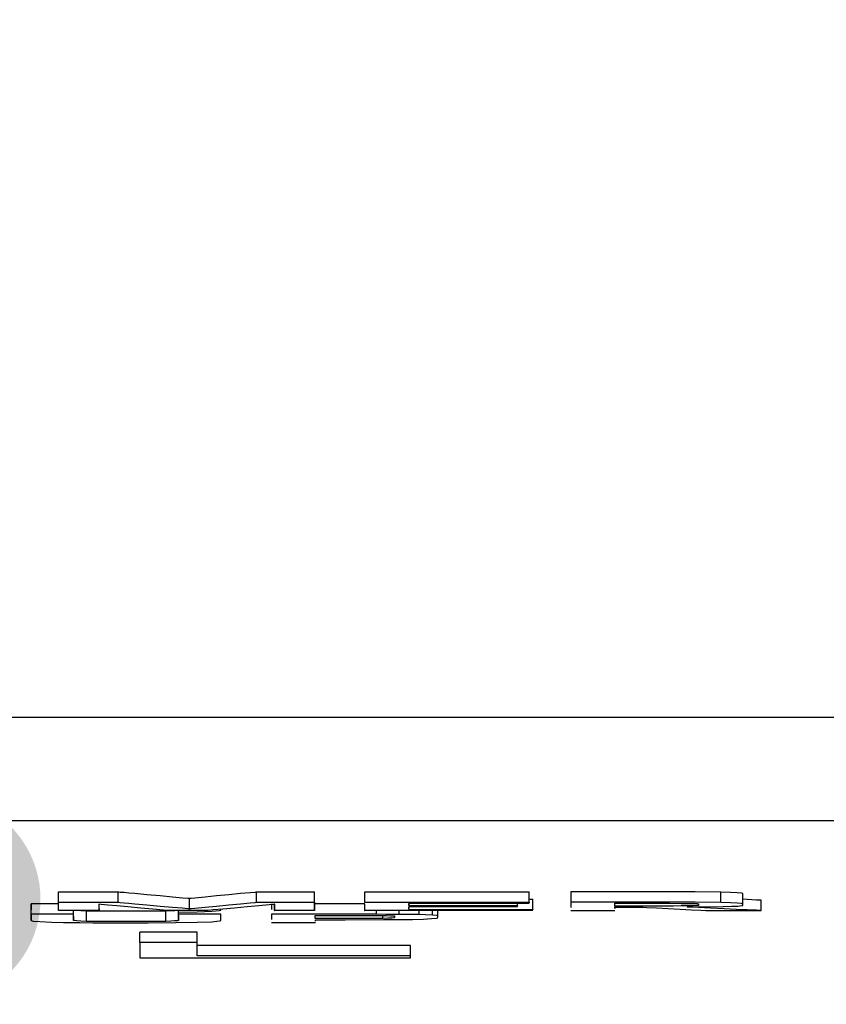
# Model space of a CAD drawing. Header units: millimetres. Extents: x 196 to 1773810, y -221320 to 153872.
# Tile 149 of 256: x 1163994 to 1164072, y -203282 to -203187. Entities that reach past the tile are written whole.
import ezdxf

# ---------------------------------------------------------------- set-up
doc = ezdxf.new("R2010")
doc.units = ezdxf.units.MM
doc.layers.get('Defpoints').update_dxf_attribs({"lineweight": 18})
for name, color, linetype, lineweight in [('00_Основной', 163, 'Continuous', 40), ('ТМ-размеры', 25, 'Continuous', 20), ('Эл.линия силовых сетей', 1, 'Continuous', 50)]:
    doc.layers.add(name, color=color, linetype=linetype, lineweight=lineweight)
doc.styles.add('SFINKS', font='SFINKS.shx', dxfattribs={"width": 0.7, "oblique": 15})
doc.styles.add('Times New Roman', font='times.ttf')
doc.dimstyles.new('кира-50', dxfattribs={"dimtxt": 150, "dimasz": 40, "dimexe": 15, "dimexo": 0, "dimgap": 20, "dimtad": 1, "dimdec": 0, "dimrnd": 5, "dimdsep": 46, "dimtxsty": 'SFINKS', "dimblk1": 'OBLIQUE', "dimblk2": 'OBLIQUE', "dimsah": 1, "dimcen": 2.5, "dimclrd": 252, "dimclre": 252, "dimclrt": 252, "dimadec": 0, "dimazin": 0, "dimtfac": 1, "dimtdec": 0, "dimtofl": 0, "dimtmove": 0, "dimatfit": 3, "dimldrblk": 'OBLIQUE', "dimfxl": 15, "dimtfill": 1, "dimtolj": 1, "dimtzin": 0, "dimlwd": 20, "dimlwe": 20, "dimarcsym": 0})

# ---------------------------------------------------------------- blocks, each defined once
blk = doc.blocks.new('_Oblique')
at = {"color": 0, "linetype": 'ByBlock', "lineweight": -2}
blk.add_line((-0.5, -0.5), (0.5, 0.5), dxfattribs=at)
blk = doc.blocks.new('*D61')
at = {"layer": 'Defpoints', "color": 0, "linetype": 'ByBlock', "lineweight": 50, "transparency": 16777216}
for p in [(1163944.679, -194978.271), (1163944.679, -203390.232), (1165379.013, -203390.232)]:
    blk.add_point(p, dxfattribs=at)
at = {"layer": 'ТМ-размеры', "color": 252, "linetype": 'ByBlock', "lineweight": 20, "transparency": 16777216}
for p, q in [((1163944.679, -194978.271), (1165394.013, -194978.271)), ((1165379.013, -194978.271), (1165379.013, -203390.232)), ((1163944.679, -203390.232), (1165394.013, -203390.232))]:
    blk.add_line(p, q, dxfattribs=at)
at = {"layer": 'ТМ-размеры', "color": 252, "linetype": 'ByBlock', "lineweight": 20, "transparency": 16777216, "xscale": 40, "yscale": 40, "zscale": 40}
for p, rotation in [((1165379.013, -194978.271), 90), ((1165379.013, -203390.232), 270)]:
    blk.add_blockref('_Oblique', p, dxfattribs=dict(at, rotation=rotation))
at = {"layer": 'ТМ-размеры', "color": 252, "linetype": 'ByBlock', "transparency": 16777216, "insert": (1165284.013, -199184.252), "char_height": 150, "attachment_point": 5, "rotation": 90, "style": 'SFINKS', "bg_fill": 3, "box_fill_scale": 1.1, "bg_fill_color": 256, "bg_fill_true_color": 13158600, "bg_fill_transparency": 0}
blk.add_mtext('\\A1;8410', dxfattribs=at)

msp = doc.modelspace()

# ---------------------------------------------------------------- hatches: boundary and pattern name
at = {"layer": '00_Основной', "lineweight": 25, "ltscale": 10}
msp.add_hatch(color=252, dxfattribs=at).paths.add_polyline_path([(1163985.987, -203271.715), (1163985.987, -203281.712), (1163986.671, -203281.688), (1163987.343, -203281.62), (1163988.002, -203281.508), (1163988.644, -203281.354), (1163989.27, -203281.16), (1163989.878, -203280.926), (1163990.466, -203280.654), (1163991.032, -203280.347), (1163991.576, -203280.004), (1163992.095, -203279.628), (1163992.589, -203279.221), (1163993.055, -203278.783), (1163993.493, -203278.317), (1163993.9, -203277.823), (1163994.276, -203277.304), (1163994.619, -203276.76), (1163994.926, -203276.194), (1163995.198, -203275.606), (1163995.432, -203274.998), (1163995.626, -203274.372), (1163995.78, -203273.729), (1163995.892, -203273.071), (1163995.96, -203272.399), (1163995.983, -203271.715), (1163995.96, -203271.031), (1163995.892, -203270.359), (1163995.78, -203269.701), (1163995.626, -203269.058), (1163995.432, -203268.433), (1163995.198, -203267.825), (1163994.926, -203267.237), (1163994.619, -203266.671), (1163994.276, -203266.128), (1163993.9, -203265.608), (1163993.493, -203265.115), (1163993.055, -203264.648), (1163992.589, -203264.211), (1163992.095, -203263.803), (1163991.576, -203263.428), (1163991.032, -203263.085), (1163990.466, -203262.778), (1163989.878, -203262.506), (1163989.27, -203262.272), (1163988.644, -203262.078), (1163988.002, -203261.924), (1163987.343, -203261.812), (1163986.671, -203261.744), (1163985.987, -203261.72), (1163985.303, -203261.744), (1163984.631, -203261.812), (1163983.973, -203261.924), (1163983.33, -203262.078), (1163982.704, -203262.272), (1163982.096, -203262.506), (1163981.508, -203262.778), (1163980.942, -203263.085), (1163980.398, -203263.428), (1163979.879, -203263.803), (1163979.385, -203264.211), (1163978.919, -203264.648), (1163978.481, -203265.115), (1163978.074, -203265.608), (1163977.698, -203266.128), (1163977.356, -203266.671), (1163977.048, -203267.237), (1163976.776, -203267.825), (1163976.542, -203268.433), (1163976.348, -203269.058), (1163976.194, -203269.701), (1163976.082, -203270.359), (1163976.014, -203271.031), (1163975.991, -203271.715), (1163976.014, -203272.399), (1163976.082, -203273.071), (1163976.194, -203273.729), (1163976.348, -203274.372), (1163976.542, -203274.998), (1163976.776, -203275.606), (1163977.048, -203276.194), (1163977.356, -203276.76), (1163977.698, -203277.304), (1163978.074, -203277.823), (1163978.481, -203278.317), (1163978.919, -203278.783), (1163979.385, -203279.221), (1163979.879, -203279.628), (1163980.398, -203280.004), (1163980.942, -203280.347), (1163981.508, -203280.654), (1163982.096, -203280.926), (1163982.704, -203281.16), (1163983.33, -203281.354), (1163983.973, -203281.508), (1163984.631, -203281.62), (1163985.303, -203281.688), (1163985.987, -203281.712)])

# ---------------------------------------------------------------- linework, layer by layer
at = {"layer": '00_Основной', "color": 252, "lineweight": 25, "ltscale": 10}
for p, q in [((1163783.576, -203254.172, 0.203), (1164105.775, -203254.172, 0.203)), ((1164105.775, -203264.16, 0.203), (1163783.576, -203264.16, 0.203)), ((1163997.727, -203272.02, 0.203), (1163997.727, -203271.02, 0.203)), ((1164003.471, -203272.02, 0.203), (1164003.471, -203271.02, 0.203)), ((1164016.82, -203272.02, 0.203), (1164016.82, -203271.02, 0.203)), ((1164022.408, -203272.02, 0.203), (1164022.408, -203271.02, 0.203)), ((1164027.248, -203271.036, 0.203), (1164027.248, -203271.02, 0.203)), ((1164027.248, -203272.02, 0.203), (1164027.248, -203271.02, 0.203)), ((1164043.108, -203272.02, 0.203), (1164043.108, -203271.02, 0.203)), ((1164047.128, -203271.02, 0.203), (1164047.128, -203272.02, 0.203)), ((1164061.591, -203272.052, 0.203), (1164061.591, -203271.048, 0.203)), ((1164063.683, -203272.192, 0.203), (1164063.683, -203271.188, 0.203)), ((1163995.087, -203273.18, 0.203), (1163995.087, -203272.175, 0.203)), ((1163997.727, -203272.827, 0.203), (1163997.727, -203272.052, 0.203)), ((1164001.648, -203272.827, 0.203), (1164001.648, -203272.22, 0.203)), ((1164010.343, -203272.644, 0.203), (1164010.343, -203271.641, 0.203)), ((1164018.259, -203272.175, 0.203), (1164018.259, -203272.711, 0.203)), ((1164018.556, -203272.827, 0.203), (1164018.556, -203272.22, 0.203)), ((1164022.408, -203272.827, 0.203), (1164022.408, -203272.052, 0.203)), ((1164027.248, -203272.035, 0.203), (1164027.248, -203272.02, 0.203)), ((1164031.508, -203272.331, 0.203), (1164031.508, -203272.136, 0.203)), ((1164041.98, -203272.347, 0.203), (1164041.98, -203272.136, 0.203)), ((1164043.095, -203271.712, 0.203), (1164043.459, -203271.712, 0.203)), ((1164043.108, -203272.052, 0.203), (1164043.108, -203272.064, 0.203)), ((1164043.108, -203272.052, 0.203), (1164043.108, -203272.064, 0.203)), ((1164043.459, -203272.711, 0.203), (1164043.459, -203271.712, 0.203)), ((1164047.128, -203272.02, 0.203), (1164047.128, -203272.543, 0.203)), ((1164051.364, -203272.388, 0.203), (1164051.364, -203272.12, 0.203)), ((1164065.475, -203272.827, 0.203), (1164065.475, -203271.824, 0.203)), ((1163995.087, -203273.771, 0.203), (1163995.087, -203273.18, 0.203)), ((1163999.18, -203273.18, 0.203), (1163999.18, -203272.827, 0.203)), ((1164000.423, -203273.871, 0.203), (1164000.423, -203272.868, 0.203)), ((1164008.083, -203273.871, 0.203), (1164008.083, -203272.868, 0.203)), ((1164009.283, -203273.18, 0.203), (1164009.283, -203272.827, 0.203)), ((1164013.375, -203273.18, 0.203), (1164009.283, -203273.18, 0.203)), ((1164009.283, -203273.18, 0.203), (1164009.283, -203273.771, 0.203)), ((1164009.283, -203273.771, 0.203), (1164009.283, -203273.18, 0.203)), ((1164018.259, -203273.18, 0.203), (1164018.259, -203273.699, 0.203)), ((1164022.463, -203273.603, 0.203), (1164022.463, -203273.292, 0.203)), ((1164027.248, -203272.827, 0.203), (1164027.248, -203272.515, 0.203)), ((1164028.391, -203273.18, 0.203), (1164028.391, -203272.827, 0.203)), ((1164028.984, -203273.577, 0.203), (1164028.984, -203273.304, 0.203)), ((1164030.564, -203273.191, 0.203), (1164030.564, -203272.827, 0.203)), ((1164031.508, -203272.7, 0.203), (1164031.508, -203272.461, 0.203)), ((1164032.496, -203273.219, 0.203), (1164032.496, -203272.827, 0.203)), ((1164033.78, -203273.276, 0.203), (1164033.78, -203272.827, 0.203)), ((1164034.288, -203273.348, 0.203), (1164034.288, -203272.827, 0.203)), ((1164041.98, -203272.388, 0.203), (1164041.963, -203272.404, 0.203)), ((1164041.98, -203272.388, 0.203), (1164041.98, -203272.404, 0.203)), ((1164047.128, -203272.827, 0.203), (1164051.364, -203272.827, 0.203)), ((1164051.364, -203272.388, 0.203), (1164051.364, -203272.629, 0.203)), ((1164051.364, -203272.629, 0.203), (1164051.364, -203272.488, 0.203)), ((1164051.364, -203272.488, 0.203), (1164053.887, -203272.488, 0.203)), ((1163999.18, -203273.392, 0.203), (1163999.18, -203273.771, 0.203)), ((1164018.259, -203273.984, 0.203), (1164022.504, -203273.984, 0.203)), ((1164022.504, -203273.843, 0.203), (1164022.504, -203273.716, 0.203)), ((1164034.288, -203273.431, 0.203), (1164034.288, -203273.348, 0.203)), ((1164034.288, -203273.504, 0.203), (1164034.288, -203273.431, 0.203)), ((1164005.559, -203275.916, 0.203), (1164005.559, -203274.915, 0.203)), ((1164011.091, -203275.916, 0.203), (1164011.091, -203274.915, 0.203)), ((1164031.663, -203277.2, 0.203), (1164031.663, -203276.199, 0.203))]:
    msp.add_line(p, q, dxfattribs=at)
at = {"layer": '00_Основной', "color": 252, "lineweight": 25, "ltscale": 10, "elevation": 0.203}
for points in [[(1163997.727, -203271.02), (1163997.727, -203271.02), (1163997.727, -203271.02), (1163997.727, -203271.02), (1163997.727, -203271.02), (1163997.739, -203271.02), (1163997.784, -203271.02), (1163997.883, -203271.02), (1163998.207, -203271.02), (1163999.068, -203271.02), (1164001.111, -203271.02), (1164002.891, -203271.02), (1164003.344, -203271.02), (1164003.44, -203271.02), (1164003.455, -203271.02), (1164003.455, -203271.02), (1164003.471, -203271.02), (1164003.471, -203271.02), (1164003.471, -203271.02)], [(1164003.471, -203271.02), (1164003.471, -203271.02), (1164003.471, -203271.02), (1164003.471, -203271.02), (1164003.483, -203271.02), (1164003.527, -203271.02), (1164003.651, -203271.036), (1164004.035, -203271.064), (1164004.499, -203271.12), (1164005.064, -203271.159), (1164006.248, -203271.272), (1164007.519, -203271.387), (1164008.703, -203271.499), (1164009.664, -203271.584), (1164010.188, -203271.628), (1164010.299, -203271.641), (1164010.327, -203271.641), (1164010.327, -203271.641), (1164010.343, -203271.641), (1164010.343, -203271.641)], [(1164010.343, -203271.641), (1164010.343, -203271.641), (1164010.343, -203271.641), (1164010.343, -203271.641), (1164010.355, -203271.641), (1164010.399, -203271.641), (1164010.511, -203271.628), (1164010.864, -203271.584), (1164011.852, -203271.499), (1164012.967, -203271.387), (1164014.152, -203271.272), (1164015.279, -203271.159), (1164016.183, -203271.076), (1164016.691, -203271.036), (1164016.792, -203271.02), (1164016.82, -203271.02), (1164016.82, -203271.02), (1164016.82, -203271.02), (1164016.82, -203271.02)], [(1164016.82, -203271.02), (1164016.82, -203271.02), (1164016.82, -203271.02), (1164016.82, -203271.02), (1164016.831, -203271.02), (1164016.848, -203271.02), (1164016.875, -203271.02), (1164016.975, -203271.02), (1164017.284, -203271.02), (1164018.131, -203271.02), (1164020.108, -203271.02), (1164021.844, -203271.02), (1164022.279, -203271.02), (1164022.38, -203271.02), (1164022.391, -203271.02), (1164022.408, -203271.02), (1164022.408, -203271.02), (1164022.408, -203271.02)], [(1164027.248, -203271.02), (1164027.248, -203271.02), (1164027.248, -203271.02), (1164027.248, -203271.02), (1164027.259, -203271.02), (1164027.275, -203271.02), (1164027.303, -203271.02), (1164027.36, -203271.02), (1164027.488, -203271.02), (1164027.728, -203271.02), (1164028.236, -203271.02), (1164029.223, -203271.02), (1164031.199, -203271.02), (1164035.176, -203271.02), (1164039.144, -203271.02), (1164043.108, -203271.02)], [(1164027.248, -203271.528), (1164027.248, -203271.427), (1164027.248, -203271.215), (1164027.248, -203271.188)], [(1164061.591, -203271.048), (1164059.095, -203271.02), (1164055.411, -203271.02), (1164049.26, -203271.02), (1164047.695, -203271.02), (1164047.283, -203271.02), (1164047.172, -203271.02), (1164047.128, -203271.02), (1164047.128, -203271.02)], [(1164063.683, -203271.316), (1164063.683, -203271.316), (1164063.683, -203271.316), (1164063.683, -203271.316), (1164063.683, -203271.316), (1164063.683, -203271.316), (1164063.683, -203271.316), (1164063.683, -203271.316), (1164063.683, -203271.316), (1164063.683, -203271.316), (1164063.683, -203271.316), (1164063.683, -203271.316), (1164063.683, -203271.316), (1164063.683, -203271.316), (1164063.683, -203271.316), (1164063.683, -203271.288), (1164063.683, -203271.259), (1164063.683, -203271.204), (1164063.683, -203271.188), (1164063.683, -203271.188), (1164063.683, -203271.188), (1164063.683, -203271.188), (1164063.683, -203271.188), (1164063.683, -203271.188), (1164063.683, -203271.188), (1164063.683, -203271.188), (1164063.556, -203271.132), (1164063.159, -203271.104), (1164062.512, -203271.076), (1164061.591, -203271.048)], [(1163997.727, -203272.175), (1163997.135, -203272.175), (1163996.031, -203272.175), (1163995.255, -203272.175), (1163995.116, -203272.175), (1163995.087, -203272.175), (1163995.087, -203272.175), (1163995.087, -203272.175), (1163995.087, -203272.175)], [(1163995.087, -203272.175), (1163995.087, -203272.175), (1163995.087, -203272.175), (1163995.087, -203272.175), (1163995.087, -203272.175), (1163995.087, -203272.175), (1163995.087, -203272.175), (1163995.087, -203272.175), (1163995.087, -203272.175), (1163995.087, -203272.22), (1163995.087, -203272.304), (1163995.087, -203272.415), (1163995.087, -203272.543), (1163995.087, -203272.656), (1163995.087, -203272.74), (1163995.087, -203272.768)], [(1163997.727, -203272.827), (1163997.727, -203272.827), (1163997.727, -203272.827), (1163997.727, -203272.827), (1163997.727, -203272.827), (1163997.727, -203272.827), (1163997.727, -203272.796), (1163997.727, -203272.755), (1163997.727, -203272.7), (1163997.727, -203272.644), (1163997.727, -203272.499), (1163997.727, -203272.347), (1163997.727, -203272.203), (1163997.727, -203272.092), (1163997.727, -203272.035), (1163997.727, -203272.02), (1163997.727, -203272.02), (1163997.727, -203272.02), (1163997.727, -203272.02), (1163997.727, -203272.02)], [(1163997.727, -203272.02), (1163997.727, -203272.02), (1163997.727, -203272.02), (1163997.727, -203272.02), (1163997.727, -203272.02), (1163997.739, -203272.02), (1163997.784, -203272.02), (1163997.883, -203272.02), (1163998.207, -203272.02), (1163999.068, -203272.02), (1164001.111, -203272.02), (1164002.891, -203272.02), (1164003.344, -203272.02), (1164003.44, -203272.02), (1164003.455, -203272.02), (1164003.455, -203272.02), (1164003.471, -203272.02), (1164003.471, -203272.02), (1164003.471, -203272.02)], [(1164008.407, -203272.827), (1164008.407, -203272.827), (1164008.396, -203272.827), (1164008.396, -203272.827), (1164008.38, -203272.827), (1164008.339, -203272.827), (1164008.212, -203272.812), (1164007.844, -203272.784), (1164006.815, -203272.683), (1164005.644, -203272.587), (1164004.399, -203272.472), (1164003.355, -203272.375), (1164002.468, -203272.304), (1164001.848, -203272.247), (1164001.619, -203272.22)], [(1164001.619, -203272.22), (1164001.619, -203272.247), (1164001.619, -203272.304), (1164001.619, -203272.375), (1164001.619, -203272.472), (1164001.619, -203272.572), (1164001.635, -203272.683), (1164001.635, -203272.768), (1164001.648, -203272.812), (1164001.648, -203272.827), (1164001.648, -203272.827), (1164001.648, -203272.827), (1164001.648, -203272.827), (1164001.648, -203272.827), (1164001.648, -203272.827), (1164001.648, -203272.827)], [(1164003.471, -203272.02), (1164003.471, -203272.02), (1164003.471, -203272.02), (1164003.471, -203272.02), (1164003.483, -203272.02), (1164003.527, -203272.02), (1164003.651, -203272.035), (1164004.035, -203272.064), (1164004.499, -203272.107), (1164005.064, -203272.163), (1164006.248, -203272.275), (1164007.519, -203272.388), (1164008.703, -203272.488), (1164009.664, -203272.572), (1164010.188, -203272.629), (1164010.299, -203272.644), (1164010.327, -203272.644), (1164010.327, -203272.644), (1164010.343, -203272.644), (1164010.343, -203272.644)], [(1164010.343, -203272.644), (1164010.343, -203272.644), (1164010.343, -203272.644), (1164010.343, -203272.644), (1164010.355, -203272.644), (1164010.399, -203272.629), (1164010.511, -203272.629), (1164010.864, -203272.587), (1164011.852, -203272.488), (1164012.967, -203272.388), (1164014.152, -203272.275), (1164015.279, -203272.163), (1164016.183, -203272.079), (1164016.691, -203272.035), (1164016.792, -203272.02), (1164016.82, -203272.02), (1164016.82, -203272.02), (1164016.82, -203272.02), (1164016.82, -203272.02)], [(1164018.567, -203272.22), (1164018.567, -203272.22), (1164018.567, -203272.22), (1164018.567, -203272.22), (1164018.556, -203272.22), (1164018.512, -203272.231), (1164018.383, -203272.231), (1164018.032, -203272.275), (1164017.032, -203272.36), (1164015.9, -203272.472), (1164014.703, -203272.587), (1164013.559, -203272.683), (1164012.643, -203272.768), (1164012.135, -203272.812), (1164012.035, -203272.827), (1164012.008, -203272.827), (1164012.008, -203272.827), (1164012.008, -203272.827)], [(1164016.82, -203272.02), (1164016.82, -203272.02), (1164016.82, -203272.02), (1164016.82, -203272.02), (1164016.831, -203272.02), (1164016.848, -203272.02), (1164016.875, -203272.02), (1164016.975, -203272.02), (1164017.284, -203272.02), (1164018.131, -203272.02), (1164020.108, -203272.02), (1164021.844, -203272.02), (1164022.279, -203272.02), (1164022.38, -203272.02), (1164022.391, -203272.02), (1164022.408, -203272.02), (1164022.408, -203272.02), (1164022.408, -203272.02)], [(1164018.556, -203272.827), (1164018.556, -203272.827), (1164018.556, -203272.827), (1164018.556, -203272.827), (1164018.556, -203272.827), (1164018.556, -203272.827), (1164018.567, -203272.812), (1164018.567, -203272.784), (1164018.567, -203272.683), (1164018.567, -203272.587), (1164018.567, -203272.472), (1164018.567, -203272.36), (1164018.567, -203272.288), (1164018.567, -203272.231), (1164018.567, -203272.22), (1164018.567, -203272.22), (1164018.567, -203272.22), (1164018.567, -203272.22)], [(1164022.408, -203272.02), (1164022.408, -203272.02), (1164022.408, -203272.02), (1164022.408, -203272.02), (1164022.408, -203272.02), (1164022.408, -203272.02), (1164022.408, -203272.035), (1164022.408, -203272.079), (1164022.391, -203272.136), (1164022.391, -203272.203), (1164022.391, -203272.347), (1164022.391, -203272.488), (1164022.391, -203272.629), (1164022.391, -203272.74), (1164022.408, -203272.812), (1164022.408, -203272.827), (1164022.408, -203272.827), (1164022.408, -203272.827), (1164022.408, -203272.827)], [(1164027.248, -203272.175), (1164025.992, -203272.175), (1164022.391, -203272.175)], [(1164027.248, -203272.827), (1164027.231, -203272.827), (1164027.231, -203272.827), (1164027.231, -203272.827), (1164027.231, -203272.827), (1164027.231, -203272.827), (1164027.248, -203272.827), (1164027.248, -203272.827), (1164027.248, -203272.827), (1164027.248, -203272.812), (1164027.248, -203272.796), (1164027.248, -203272.768), (1164027.248, -203272.728), (1164027.248, -203272.629), (1164027.248, -203272.415), (1164027.248, -203272.22), (1164027.248, -203272.192)], [(1164027.248, -203272.02), (1164027.248, -203272.02), (1164027.248, -203272.02), (1164027.248, -203272.02), (1164027.259, -203272.02), (1164027.275, -203272.02), (1164027.303, -203272.02), (1164027.36, -203272.02), (1164027.488, -203272.02), (1164027.728, -203272.02), (1164028.236, -203272.02), (1164029.223, -203272.02), (1164031.199, -203272.02), (1164035.176, -203272.02), (1164039.144, -203272.02), (1164043.108, -203272.02)], [(1164043.095, -203272.136), (1164042.896, -203272.136), (1164042.739, -203272.136), (1164042.46, -203272.136), (1164041.952, -203272.136), (1164041.063, -203272.136), (1164039.451, -203272.136), (1164036.588, -203272.136), (1164034.048, -203272.136), (1164031.48, -203272.136)], [(1164031.48, -203272.136), (1164031.495, -203272.136), (1164031.495, -203272.148), (1164031.495, -203272.148), (1164031.495, -203272.175), (1164031.495, -203272.203), (1164031.495, -203272.26), (1164031.495, -203272.331)], [(1164031.495, -203272.347), (1164031.679, -203272.347), (1164031.82, -203272.347), (1164032.071, -203272.347), (1164032.524, -203272.347), (1164033.344, -203272.347), (1164034.783, -203272.347), (1164037.363, -203272.347), (1164039.663, -203272.347), (1164041.98, -203272.347)], [(1164041.98, -203272.347), (1164041.98, -203272.36), (1164041.98, -203272.36), (1164041.98, -203272.375), (1164041.98, -203272.388)], [(1164043.108, -203272.02), (1164043.108, -203272.02), (1164043.108, -203272.035), (1164043.108, -203272.035), (1164043.108, -203272.052)], [(1164061.591, -203272.052), (1164059.095, -203272.02), (1164055.411, -203272.02), (1164049.5, -203272.02), (1164047.876, -203272.02), (1164047.396, -203272.02), (1164047.128, -203272.02)], [(1164051.364, -203272.12), (1164051.364, -203272.12), (1164051.364, -203272.12), (1164051.364, -203272.12), (1164051.403, -203272.12), (1164051.519, -203272.12), (1164052.167, -203272.12), (1164053.451, -203272.12), (1164054.748, -203272.12), (1164055.456, -203272.12), (1164055.879, -203272.12), (1164056.64, -203272.12), (1164057.755, -203272.136), (1164058.544, -203272.136), (1164059.08, -203272.136), (1164059.291, -203272.148), (1164059.392, -203272.163), (1164059.436, -203272.163), (1164059.436, -203272.192), (1164059.436, -203272.192), (1164059.436, -203272.22), (1164059.436, -203272.26), (1164059.436, -203272.304), (1164059.407, -203272.331), (1164059.263, -203272.347), (1164058.871, -203272.36), (1164058.304, -203272.375), (1164057.755, -203272.375), (1164057.007, -203272.388), (1164056.331, -203272.388), (1164055.679, -203272.388), (1164055.315, -203272.388), (1164054.835, -203272.388), (1164053.592, -203272.388), (1164052.14, -203272.388), (1164051.46, -203272.388), (1164051.392, -203272.388), (1164051.364, -203272.388), (1164051.364, -203272.388), (1164051.364, -203272.388), (1164051.364, -203272.388), (1164051.364, -203272.388), (1164051.364, -203272.388), (1164051.364, -203272.388), (1164051.364, -203272.388), (1164051.364, -203272.388)], [(1164061.792, -203272.443), (1164062.608, -203272.415), (1164063.203, -203272.388), (1164063.584, -203272.347), (1164063.667, -203272.331), (1164063.683, -203272.331), (1164063.683, -203272.319), (1164063.683, -203272.319), (1164063.683, -203272.319), (1164063.683, -203272.319), (1164063.683, -203272.319), (1164063.683, -203272.319), (1164063.683, -203272.319), (1164063.683, -203272.319), (1164063.683, -203272.319), (1164063.683, -203272.319), (1164063.683, -203272.319), (1164063.683, -203272.319), (1164063.683, -203272.319), (1164063.683, -203272.319), (1164063.683, -203272.319), (1164063.683, -203272.319), (1164063.683, -203272.304), (1164063.683, -203272.288), (1164063.683, -203272.247), (1164063.683, -203272.203), (1164063.683, -203272.192), (1164063.683, -203272.192), (1164063.683, -203272.192), (1164063.683, -203272.192), (1164063.683, -203272.192), (1164063.683, -203272.192), (1164063.683, -203272.192), (1164063.683, -203272.192), (1164063.556, -203272.136), (1164063.159, -203272.107), (1164062.512, -203272.064), (1164061.591, -203272.052)], [(1164065.475, -203271.824), (1164065.475, -203271.824), (1164065.475, -203271.824), (1164065.475, -203271.824), (1164065.475, -203271.824), (1164065.475, -203271.824), (1164065.459, -203271.824), (1164065.431, -203271.824), (1164065.32, -203271.824), (1164065.008, -203271.811), (1164064.103, -203271.752), (1164063.683, -203271.739)], [(1163995.087, -203273.18), (1163995.087, -203273.18), (1163995.087, -203273.18), (1163995.087, -203273.18), (1163995.087, -203273.18), (1163995.087, -203273.18), (1163995.087, -203273.18), (1163995.087, -203273.18), (1163995.087, -203273.18), (1163995.087, -203273.219), (1163995.087, -203273.304), (1163995.087, -203273.42), (1163995.087, -203273.544), (1163995.087, -203273.659), (1163995.087, -203273.744), (1163995.087, -203273.771), (1163995.284, -203273.843), (1163995.907, -203273.884)], [(1163999.18, -203273.18), (1163999.18, -203273.18), (1163999.18, -203273.18), (1163999.18, -203273.18), (1163999.151, -203273.18), (1163999.012, -203273.18), (1163998.236, -203273.18), (1163997.135, -203273.18), (1163996.031, -203273.18), (1163995.255, -203273.18), (1163995.116, -203273.18), (1163995.087, -203273.18), (1163995.087, -203273.18), (1163995.087, -203273.18)], [(1164001.648, -203272.827), (1164001.635, -203272.827), (1164001.608, -203272.827), (1164001.536, -203272.827), (1164001.312, -203272.827), (1164000.719, -203272.827), (1163999.335, -203272.827), (1163998.12, -203272.827), (1163997.811, -203272.827), (1163997.739, -203272.827), (1163997.727, -203272.827), (1163997.727, -203272.827), (1163997.727, -203272.827), (1163997.727, -203272.827)], [(1164000.423, -203273.871), (1163999.884, -203273.856), (1163999.491, -203273.827), (1163999.252, -203273.799), (1163999.195, -203273.783), (1163999.195, -203273.771), (1163999.195, -203273.771), (1163999.195, -203273.771), (1163999.18, -203273.771), (1163999.18, -203273.771), (1163999.18, -203273.771), (1163999.18, -203273.771), (1163999.18, -203273.771), (1163999.18, -203273.771), (1163999.18, -203273.771), (1163999.18, -203273.771), (1163999.18, -203273.771), (1163999.18, -203273.771), (1163999.18, -203273.771), (1163999.18, -203273.771), (1163999.18, -203273.756), (1163999.18, -203273.744), (1163999.18, -203273.672), (1163999.18, -203273.588), (1163999.18, -203273.504), (1163999.18, -203273.392), (1163999.18, -203273.292), (1163999.18, -203273.219), (1163999.18, -203273.18), (1163999.18, -203273.18), (1163999.18, -203273.18), (1163999.18, -203273.18), (1163999.18, -203273.18), (1163999.18, -203273.18), (1163999.18, -203273.18)], [(1164000.423, -203272.868), (1163999.884, -203272.855), (1163999.491, -203272.827), (1163999.463, -203272.827)], [(1164008.083, -203272.868), (1164006.235, -203272.883), (1164003.708, -203272.896), (1164001.848, -203272.883), (1164000.423, -203272.868)], [(1164001.028, -203273.995), (1164003.344, -203273.995), (1164003.992, -203273.995), (1164006.363, -203273.995), (1164009.028, -203273.984), (1164011.075, -203273.939), (1164012.488, -203273.9), (1164013.236, -203273.827), (1164013.375, -203273.783), (1164013.375, -203273.688), (1164013.375, -203273.304), (1164013.375, -203273.208), (1164013.375, -203273.191), (1164013.375, -203273.18), (1164013.375, -203273.18), (1164013.375, -203273.18), (1164013.375, -203273.18)], [(1164008.987, -203272.827), (1164008.903, -203272.84), (1164008.551, -203272.855), (1164008.083, -203272.868)], [(1164012.008, -203272.827), (1164011.991, -203272.827), (1164011.991, -203272.827), (1164011.991, -203272.827), (1164011.991, -203272.827), (1164011.991, -203272.827), (1164011.963, -203272.827), (1164011.895, -203272.827), (1164011.696, -203272.827), (1164011.16, -203272.827), (1164009.876, -203272.827), (1164008.76, -203272.827), (1164008.479, -203272.827), (1164008.424, -203272.827), (1164008.407, -203272.827), (1164008.407, -203272.827), (1164008.407, -203272.827), (1164008.407, -203272.827)], [(1164009.283, -203272.979), (1164011.075, -203272.94), (1164012.488, -203272.896), (1164013.236, -203272.827), (1164013.375, -203272.784), (1164013.375, -203272.768), (1164013.375, -203272.7)], [(1164028.391, -203273.18), (1164025.992, -203273.18), (1164018.259, -203273.18)], [(1164022.408, -203272.827), (1164022.408, -203272.827), (1164022.391, -203272.827), (1164022.391, -203272.827), (1164022.391, -203272.827), (1164022.364, -203272.827), (1164022.295, -203272.827), (1164022.083, -203272.827), (1164021.503, -203272.827), (1164020.136, -203272.827), (1164018.948, -203272.827), (1164018.651, -203272.827), (1164018.584, -203272.827), (1164018.567, -203272.827), (1164018.567, -203272.827), (1164018.556, -203272.827), (1164018.556, -203272.827)], [(1164022.463, -203273.292), (1164024.115, -203273.292), (1164025.751, -203273.292), (1164027.203, -203273.292)], [(1164027.203, -203273.292), (1164027.924, -203273.292), (1164028.615, -203273.292)], [(1164043.447, -203272.827), (1164043.447, -203272.827), (1164043.447, -203272.827), (1164043.447, -203272.827), (1164043.432, -203272.827), (1164043.432, -203272.827), (1164043.419, -203272.827), (1164043.404, -203272.827), (1164043.332, -203272.827), (1164043.207, -203272.827), (1164042.951, -203272.827), (1164042.443, -203272.827), (1164041.427, -203272.827), (1164039.412, -203272.827), (1164035.348, -203272.827), (1164031.295, -203272.827), (1164027.248, -203272.827)], [(1164030.564, -203273.191), (1164029.319, -203273.191), (1164028.391, -203273.18)], [(1164028.615, -203273.292), (1164029.335, -203273.304), (1164029.743, -203273.319)], [(1164032.496, -203273.219), (1164031.523, -203273.208), (1164030.564, -203273.191)], [(1164041.98, -203272.461), (1164041.963, -203272.461), (1164041.963, -203272.461), (1164041.963, -203272.461), (1164041.963, -203272.461), (1164041.952, -203272.461), (1164041.935, -203272.461), (1164041.895, -203272.461), (1164041.808, -203272.461), (1164041.655, -203272.461), (1164041.315, -203272.461), (1164040.668, -203272.461), (1164039.355, -203272.461), (1164036.728, -203272.461), (1164031.495, -203272.461)], [(1164031.495, -203272.461), (1164031.495, -203272.6), (1164031.495, -203272.6)], [(1164031.495, -203272.711), (1164031.707, -203272.711), (1164031.859, -203272.711), (1164032.156, -203272.711), (1164032.679, -203272.711), (1164033.595, -203272.711), (1164035.248, -203272.711), (1164038.195, -203272.711), (1164040.823, -203272.711), (1164043.459, -203272.711)], [(1164033.78, -203273.276), (1164033.116, -203273.237), (1164032.496, -203273.219)], [(1164034.288, -203273.431), (1164034.288, -203273.392), (1164034.288, -203273.363), (1164034.288, -203273.348), (1164034.159, -203273.304), (1164033.78, -203273.276)], [(1164041.963, -203272.415), (1164041.952, -203272.443), (1164041.963, -203272.443)], [(1164043.447, -203272.784), (1164043.432, -203272.796), (1164043.447, -203272.796)], [(1164043.459, -203272.711), (1164043.447, -203272.711), (1164043.447, -203272.728), (1164043.447, -203272.74), (1164043.447, -203272.74)], [(1164053.887, -203272.488), (1164053.887, -203272.488), (1164053.887, -203272.488), (1164053.887, -203272.488), (1164053.887, -203272.488), (1164053.904, -203272.488), (1164053.915, -203272.499), (1164053.943, -203272.499), (1164054.059, -203272.499), (1164054.412, -203272.515), (1164055.384, -203272.572), (1164056.483, -203272.629), (1164057.656, -203272.683), (1164058.755, -203272.74), (1164059.647, -203272.796), (1164060.14, -203272.827), (1164060.24, -203272.827), (1164060.268, -203272.827), (1164060.268, -203272.827), (1164060.268, -203272.827), (1164060.268, -203272.827), (1164060.268, -203272.827), (1164060.268, -203272.827)], [(1164058.319, -203272.472), (1164060.395, -203272.461), (1164061.792, -203272.443)], [(1164065.475, -203272.827), (1164065.475, -203272.827), (1164065.475, -203272.827), (1164065.475, -203272.827), (1164065.475, -203272.827), (1164065.475, -203272.827), (1164065.459, -203272.827), (1164065.431, -203272.827), (1164065.32, -203272.812), (1164065.008, -203272.796), (1164064.103, -203272.755), (1164063.059, -203272.711), (1164061.904, -203272.656), (1164060.591, -203272.587), (1164059.436, -203272.528), (1164058.631, -203272.488), (1164058.347, -203272.488), (1164058.319, -203272.472), (1164058.319, -203272.472), (1164058.319, -203272.472)], [(1164060.268, -203272.827), (1164062.876, -203272.827), (1164065.263, -203272.827), (1164065.459, -203272.827), (1164065.475, -203272.827), (1164065.475, -203272.827), (1164065.475, -203272.827)], [(1163995.907, -203273.884), (1163997.036, -203273.939), (1163998.207, -203273.967)], [(1163998.207, -203273.967), (1163999.771, -203273.984), (1164001.028, -203273.995)], [(1164008.083, -203273.871), (1164006.235, -203273.884), (1164003.708, -203273.884), (1164001.848, -203273.884), (1164000.423, -203273.871)], [(1164009.283, -203273.771), (1164009.183, -203273.812), (1164008.903, -203273.827), (1164008.551, -203273.856), (1164008.083, -203273.871)], [(1164028.984, -203273.577), (1164027.543, -203273.603), (1164025.823, -203273.603), (1164022.463, -203273.603)], [(1164022.504, -203273.716), (1164022.504, -203273.716), (1164022.504, -203273.716), (1164022.504, -203273.716), (1164022.504, -203273.716), (1164022.519, -203273.716), (1164022.631, -203273.716), (1164025.371, -203273.716), (1164029.067, -203273.699), (1164031.847, -203273.672)], [(1164029.743, -203273.319), (1164030.056, -203273.348), (1164030.111, -203273.348), (1164030.124, -203273.363), (1164030.124, -203273.363), (1164030.124, -203273.363), (1164030.124, -203273.363), (1164030.124, -203273.363), (1164030.124, -203273.363), (1164030.124, -203273.363), (1164030.124, -203273.363), (1164030.124, -203273.363), (1164030.124, -203273.363), (1164030.124, -203273.363), (1164030.124, -203273.363), (1164030.124, -203273.363), (1164030.124, -203273.363), (1164030.124, -203273.363), (1164030.124, -203273.376), (1164030.124, -203273.392), (1164030.124, -203273.431), (1164030.124, -203273.476), (1164030.124, -203273.487), (1164030.124, -203273.504), (1164030.056, -203273.531), (1164029.843, -203273.544), (1164029.476, -203273.56), (1164028.984, -203273.577)], [(1164031.847, -203273.672), (1164032.919, -203273.644), (1164033.68, -203273.603), (1164034.175, -203273.56), (1164034.275, -203273.531), (1164034.288, -203273.516), (1164034.288, -203273.516), (1164034.288, -203273.516), (1164034.288, -203273.516), (1164034.288, -203273.516), (1164034.288, -203273.516), (1164034.288, -203273.516), (1164034.288, -203273.516)], [(1164011.091, -203274.915), (1164007.984, -203274.915), (1164005.559, -203274.915)], [(1164005.559, -203275.916), (1164005.559, -203276.736), (1164005.559, -203277.384)], [(1164011.091, -203275.916), (1164007.984, -203275.916), (1164005.559, -203275.916)], [(1164011.091, -203277.2), (1164011.091, -203276.479), (1164011.091, -203275.916)], [(1164031.663, -203276.199), (1164020.136, -203276.199), (1164011.091, -203276.199)], [(1164005.559, -203277.384), (1164020.175, -203277.384), (1164031.663, -203277.384)], [(1164031.663, -203277.2), (1164020.136, -203277.2), (1164011.091, -203277.2)], [(1164031.663, -203277.384), (1164031.663, -203277.284), (1164031.663, -203277.2)]]:
    msp.add_lwpolyline(points, dxfattribs=at)
msp.add_lwpolyline([(1164027.248, -203271.824), (1164027.231, -203271.824), (1164027.231, -203271.824), (1164027.231, -203271.824), (1164027.231, -203271.824), (1164027.231, -203271.824)], close=True, dxfattribs=at)

# ---------------------------------------------------------------- next in the draw order: dimensions: what is measured, and where the dimension line sits
at = {"layer": 'ТМ-размеры', "color": 3, "linetype": 'ByBlock'}
dim = msp.add_linear_dim(base=(1165379.013, -203390.232, 0.203), p1=(1163944.679, -194978.271, 0.203), p2=(1163944.679, -203390.232, 0.203), angle=90, dimstyle='кира-50', dxfattribs=at)
dim.commit()
dim.dimension.update_dxf_attribs({"geometry": '*D61', "text_midpoint": (1165284.013, -199184.252, 0.203)})

# ---------------------------------------------------------------- next in the draw order: texts
at = {"layer": 'Эл.линия силовых сетей', "color": 1, "lineweight": 20, "ltscale": 200, "insert": (1141695.24, -202736.661, 0.419), "char_height": 300, "attachment_point": 1, "rotation": 359.89766, "style": 'Times New Roman', "bg_fill": 3, "box_fill_scale": 1, "bg_fill_color": 256, "bg_fill_transparency": 0}
msp.add_mtext_dynamic_manual_height_columns('\\pi16.00321;{\\L\\C0;5ДСП-36Вт-IP54\\P\\pi1335.61388;\\l2,6}', width=3198.33663, gutter_width=1250, heights=[0], dxfattribs=at)

doc.saveas('drawing.dxf')
